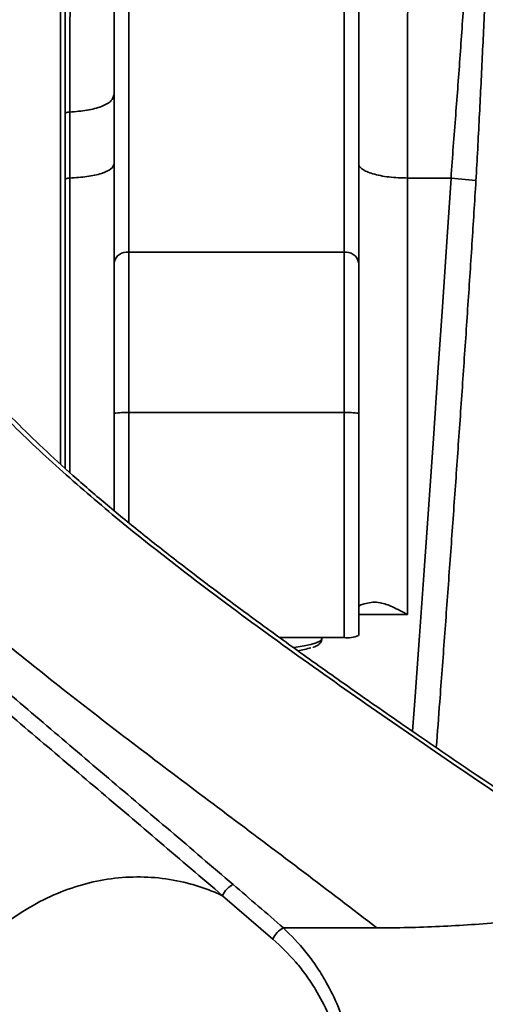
# Model space of a CAD drawing. Header units: millimetres. Extents: x -10540 to 6039, y -7467 to 6433.
# Tile 120 of 236: x -8042 to -7947, y 643 to 844. Entities that reach past the tile are written whole.
import ezdxf

# ---------------------------------------------------------------- set-up
doc = ezdxf.new("R2010")
doc.units = ezdxf.units.MM
doc.header["$LTSCALE"] = 8

msp = doc.modelspace()

# ---------------------------------------------------------------- linework, layer by layer
at = {"linetype": 'Continuous', "lineweight": 35}
for p, q in [((-8033.65, 950.85), (-8033.65, 753.35)), ((-8022.65, 794.58), (-8022.65, 885.86)), ((-8019.65, 887.28), (-8019.65, 796.67)), ((-7975.65, 796.67), (-7975.65, 865.14)), ((-7972.65, 863.56), (-7972.65, 794.58)), ((-8032.65, 811.53), (-8032.65, 824.96)), ((-7953.77, 811.83), (-7962.65, 811.83)), ((-7953.77, 811.83), (-7948.67, 811.29)), ((-8019.65, 796.67), (-8019.65, 763.86)), ((-8019.65, 796.67), (-7975.65, 796.67)), ((-7975.65, 763.86), (-7975.65, 796.67)), ((-8022.65, 763.73), (-8022.65, 794.58)), ((-7972.65, 794.58), (-7972.65, 763.73)), ((-8022.65, 743.81), (-8022.65, 763.73)), ((-7975.65, 763.86), (-8019.65, 763.86)), ((-8019.65, 763.86), (-8019.65, 741.35)), ((-7975.65, 717.87), (-7975.65, 763.86)), ((-7972.65, 763.73), (-7972.65, 718.28)), ((-7975.65, 717.87), (-7988.79, 717.87)), ((-7980.15, 717.68), (-7980.15, 717.87)), ((-7990.18, 656.24), (-8000.48, 665.11)), ((-7968.91, 658.52), (-7988.03, 658.52)), ((-7967.44, 658.52), (-7968.91, 658.52))]:
    msp.add_line(p, q, dxfattribs=at)
at = {"linetype": 'Continuous', "lineweight": 35, "flags": 128}
for points in [[(-7961.64, 698.71), (-7961.19, 704.96), (-7960.23, 718.21), (-7959.28, 731.61), (-7958.32, 745.06), (-7957.38, 758.55), (-7956.45, 772.07), (-7955.54, 785.51), (-7954.64, 798.79), (-7953.77, 811.83), (-7953.77, 811.83), (-7953.77, 811.83)], [(-7962.65, 722.59), (-7968.65, 722.59), (-7972.65, 722.59)], [(-7985.94, 715.87), (-7985.46, 715.93), (-7983.8, 716.19), (-7982.42, 716.48), (-7981.35, 716.79), (-7980.61, 717.13), (-7980.22, 717.47), (-7980.15, 717.68)]]:
    msp.add_lwpolyline(points, dxfattribs=at)
at = {"linetype": 'Continuous', "lineweight": 35}
for centre, radius, start, end in [((-8020.04, 794.02), 2.67, 81.7134, 168.0741), ((-7975.27, 794.02), 2.67, 11.9259, 98.2866), ((-8020.4, 745.57), 18.31, 87.6559, 97.0643), ((-7974.9, 745.57), 18.31, 82.9357, 92.3441), ((-7974.92, 723.57), 5.75, 262.6517, 293.1913), ((-7987.73, 733.01), 18.01, 278.4379, 287.1641), ((-7985.97, 654.43), 4.58, 116.7125, 156.648)]:
    msp.add_arc(centre, radius, start, end, dxfattribs=at)
for points, knots in [([(-8032.65, 824.96), (-8032.65, 826.34), (-8032.65, 829.13), (-8032.65, 833.37), (-8032.65, 837.59), (-8032.65, 841.76), (-8032.65, 845.97), (-8032.65, 848.81), (-8032.65, 850.29)], [0, 0, 0, 0, 0.1605858, 0.3276307, 0.4993699, 0.6612951, 0.8228133, 1, 1, 1, 1]), ([(-8031.74, 825.32), (-8031.74, 828.63), (-8031.74, 833.62), (-8031.7, 842.08), (-8031.66, 847.24), (-8031.63, 850.74)], [0, 0, 0, 0, 0.387859, 0.5851, 1, 1, 1, 1]), ([(-7953.77, 811.83), (-7953.77, 811.83), (-7953.48, 816.15), (-7952.82, 824.52), (-7951.88, 837.05), (-7951.31, 845.32), (-7951.03, 849.5), (-7951.03, 849.5)], [0, 0, 0, 0, 0.000002, 0.341325, 0.66823, 0.999999, 1, 1, 1, 1]), ([(-7946.76, 849.11), (-7946.77, 849.01), (-7946.97, 844.81), (-7947.38, 836.49), (-7947.97, 824.02), (-7948.43, 815.59), (-7948.67, 811.29)], [0, 0, 0, 0, 0.008397, 0.332378, 0.659674, 1, 1, 1, 1]), ([(-7962.63, 846.02), (-7962.63, 846.02), (-7962.63, 845.65), (-7962.68, 841.56), (-7962.63, 833.78), (-7962.65, 822.79), (-7962.65, 815.45), (-7962.65, 811.83)], [0, 0, 0, 0, 0.000002, 0.032851, 0.358517, 0.682766, 1, 1, 1, 1]), ([(-8134.13, 824.39), (-8131.59, 819.68), (-8126.5, 810.26), (-8118.32, 796.86), (-8109.65, 783.93), (-8100.34, 771.48), (-8090.31, 759.45), (-8079.44, 747.77), (-8067.71, 736.38), (-8055.13, 725.19), (-8041.79, 714.14), (-8027.85, 703.15), (-8013.46, 692.17), (-7998.76, 681.12), (-7983.88, 669.96), (-7973.9, 662.33), (-7968.91, 658.52)], [0, 0, 0, 0, 0.071428, 0.142857, 0.214286, 0.285714, 0.357141, 0.428568, 0.499994, 0.571421, 0.642848, 0.714277, 0.785707, 0.857138, 0.928569, 1, 1, 1, 1]), ([(-7923.22, 671.83), (-7925.59, 673.41), (-7933.91, 678.97), (-7948.16, 688.53), (-7965.79, 700.56), (-7983.03, 712.63), (-7998.64, 723.97), (-8012.5, 734.49), (-8024.63, 744.27), (-8036.05, 754.22), (-8046.68, 764.44), (-8056.5, 775.11), (-8065.55, 786.34), (-8074, 798.27), (-8081.9, 810.81), (-8086.76, 819.84), (-8089.19, 824.35)], [0, 0, 0, 0, 0.034002, 0.1195, 0.205014, 0.290502, 0.375965, 0.444647, 0.51342, 0.58221, 0.650955, 0.719615, 0.789687, 0.859821, 0.929943, 1, 1, 1, 1]), ([(-7921.72, 671.83), (-7925.29, 674.2), (-7934.24, 680.14), (-7947.4, 689), (-7960.94, 698.19), (-7972.58, 706.28), (-7983.11, 713.73), (-7992.46, 720.5), (-8001.18, 726.93), (-8009.38, 733.15), (-8017.21, 739.31), (-8024.43, 745.23), (-8031.06, 750.95), (-8037.17, 756.52), (-8042.94, 762.15), (-8048.52, 767.97), (-8054.01, 774.1), (-8059.37, 780.53), (-8064.59, 787.27), (-8069.63, 794.29), (-8074.47, 801.55), (-8079.09, 809.02), (-8083.29, 816.27), (-8085.89, 821.16), (-8087.08, 823.41)], [0, 0, 0, 0, 0.051249, 0.128381, 0.190378, 0.248285, 0.300687, 0.348804, 0.391883, 0.437556, 0.48106, 0.522575, 0.562339, 0.600567, 0.637838, 0.676446, 0.716098, 0.756714, 0.798118, 0.840041, 0.882117, 0.923875, 0.965, 1, 1, 1, 1]), ([(-8031.74, 825.32), (-8031.84, 825.31), (-8032.01, 825.3), (-8032.21, 825.26), (-8032.37, 825.22), (-8032.5, 825.16), (-8032.62, 825.08), (-8032.64, 825.01), (-8032.65, 824.96)], [0, 0, 0, 0, 0.202073, 0.337276, 0.475277, 0.613275, 0.748466, 1, 1, 1, 1]), ([(-8031.74, 811.83), (-8031.74, 814.54), (-8031.74, 819.07), (-8031.74, 823.53), (-8031.74, 825.32)], [0, 0, 0, 0, 0.598295, 1, 1, 1, 1]), ([(-8031.74, 811.83), (-8031.84, 811.82), (-8032, 811.81), (-8032.21, 811.78), (-8032.37, 811.74), (-8032.49, 811.7), (-8032.62, 811.63), (-8032.64, 811.57), (-8032.65, 811.53)], [0, 0, 0, 0, 0.193169, 0.329918, 0.469569, 0.60922, 0.745969, 1, 1, 1, 1]), ([(-8032.65, 752.46), (-8032.65, 757.19), (-8032.65, 767.03), (-8032.65, 781.87), (-8032.65, 796.9), (-8032.65, 806.67), (-8032.65, 811.53)], [0, 0, 0, 0, 0.236824, 0.49228, 0.746848, 1, 1, 1, 1]), ([(-8031.74, 751.62), (-8031.74, 753.87), (-8031.74, 759.62), (-8031.74, 770.22), (-8031.74, 783.38), (-8031.74, 797.76), (-8031.74, 807.14), (-8031.74, 811.83)], [0, 0, 0, 0, 0.110515, 0.282176, 0.521344, 0.760832, 1, 1, 1, 1]), ([(-7962.65, 811.83), (-7962.65, 806.49), (-7962.65, 795.81), (-7962.65, 781.11), (-7962.65, 768.03), (-7962.65, 756.63), (-7962.65, 745.72), (-7962.65, 735.34), (-7962.65, 727.81), (-7962.65, 723.57), (-7962.65, 722.59)], [0, 0, 0, 0, 0.184277, 0.368554, 0.494962, 0.621473, 0.747881, 0.857423, 0.967233, 1, 1, 1, 1]), ([(-7948.67, 811.29), (-7948.94, 806.96), (-7949.48, 798.31), (-7950.36, 785.04), (-7951.27, 771.63), (-7952.21, 758.16), (-7953.16, 744.68), (-7954.12, 731.25), (-7955.09, 717.91), (-7955.98, 705.91), (-7956.54, 698.5), (-7956.78, 695.39)], [0, 0, 0, 0, 0.114417, 0.229223, 0.344158, 0.458957, 0.573368, 0.687722, 0.802462, 0.917335, 1, 1, 1, 1]), ([(-8129.24, 799.39), (-8126.6, 795.43), (-8121.33, 787.5), (-8111.74, 774.67), (-8100.42, 760.87), (-8086.99, 746.17), (-8073.77, 733), (-8060.93, 721.13), (-8048.86, 710.49), (-8036.44, 699.84), (-8023.85, 689.14), (-8011.17, 678.37), (-8002.61, 671.05), (-7998.32, 667.39)], [0, 0, 0, 0, 0.081351, 0.162703, 0.274322, 0.385981, 0.497591, 0.581294, 0.665025, 0.748781, 0.83252, 0.91626, 1, 1, 1, 1]), ([(-8000.48, 665.11), (-8004.77, 668.77), (-8013.34, 676.1), (-8026.03, 686.89), (-8038.67, 697.59), (-8051.16, 708.23), (-8063.32, 718.85), (-8076.27, 730.69), (-8089.63, 743.84), (-8103.2, 758.53), (-8114.63, 772.34), (-8124.3, 785.18), (-8129.6, 793.13), (-8132.26, 797.1)], [0, 0, 0, 0, 0.083495, 0.16699, 0.250636, 0.334298, 0.417934, 0.501544, 0.613317, 0.725138, 0.836919, 0.91846, 1, 1, 1, 1]), ([(-7969.77, 725.1), (-7970.25, 725.03), (-7971.46, 724.83), (-7972.48, 724.49), (-7972.6, 724.23), (-7972.65, 724.13)], [0, 0, 0, 0, 0.282709, 0.715401, 1, 1, 1, 1]), ([(-7969.77, 725.1), (-7969.28, 725.1), (-7968.03, 725.09), (-7965.6, 724.12), (-7963.69, 723.15), (-7962.66, 722.6), (-7962.65, 722.59)], [0, 0, 0, 0, 0.235162, 0.587426, 0.99765, 1, 1, 1, 1]), ([(-7982.04, 715.88), (-7981.99, 715.89), (-7981.56, 716.02), (-7981.1, 716.25), (-7980.58, 716.65), (-7980.23, 717.09), (-7980.19, 717.47), (-7980.18, 717.63)], [0, 0, 0, 0, 0.048437, 0.427009, 0.658207, 0.855758, 1, 1, 1, 1]), ([(-8000.48, 665.11), (-8001.55, 665.57), (-8003.68, 666.5), (-8007.79, 667.79), (-8012.82, 668.79), (-8018.77, 669.07), (-8024.72, 668.49), (-8030.62, 667.06), (-8036.43, 664.76), (-8041.61, 661.83), (-8046.15, 658.5), (-8050.05, 654.95), (-8053.76, 650.89), (-8055.92, 647.68), (-8057, 646.07)], [0, 0, 0, 0, 0.055405, 0.111037, 0.209594, 0.308361, 0.407328, 0.505604, 0.603922, 0.702856, 0.776859, 0.850817, 0.92554, 1, 1, 1, 1]), ([(-7998.32, 667.39), (-7994.9, 664.45), (-7991.47, 661.5), (-7988.03, 658.52), (-7988.03, 658.52)], [0, 0, 0, 0, 0.999997, 1, 1, 1, 1]), ([(-7967.44, 658.52), (-7965.31, 658.55), (-7960.97, 658.6), (-7954.49, 658.88), (-7947.97, 659.28), (-7941.57, 659.76), (-7935.17, 660.31), (-7928.56, 660.91), (-7924.02, 661.32), (-7921.65, 661.53)], [0, 0, 0, 0, 0.1386978, 0.2822335, 0.4228027, 0.5647601, 0.7013318, 0.8437293, 1, 1, 1, 1]), ([(-7988.03, 658.52), (-7986.47, 656.95), (-7984.11, 654.58), (-7981.29, 650.72), (-7978.98, 647.01), (-7976.66, 642.29), (-7974.66, 636.5), (-7973.31, 630.31), (-7973.1, 626.09), (-7972.99, 623.94)], [0, 0, 0, 0, 0.196361, 0.297077, 0.397775, 0.549109, 0.704217, 0.849614, 1, 1, 1, 1]), ([(-7975.09, 623.91), (-7975.2, 625.85), (-7975.41, 629.81), (-7976.75, 635.56), (-7978.77, 641.03), (-7981.08, 645.42), (-7983.39, 648.88), (-7986.2, 652.51), (-7988.58, 654.74), (-7990.18, 656.24)], [0, 0, 0, 0, 0.143716, 0.292901, 0.443816, 0.598907, 0.697886, 0.796885, 1, 1, 1, 1])]:
    msp.add_open_spline(points, degree=3, knots=knots, dxfattribs=at)
for points in [[(-8022.65, 828.88), (-8022.79, 828.44), (-8023.05, 827.56), (-8025.12, 826.42), (-8028.09, 825.58), (-8030.53, 825.41), (-8031.74, 825.32)], [(-8022.65, 814.74), (-8022.79, 814.38), (-8023.05, 813.66), (-8025.12, 812.73), (-8028.09, 812.04), (-8030.53, 811.9), (-8031.74, 811.83)], [(-7962.65, 811.83), (-7963.31, 811.84), (-7964.62, 811.86), (-7966.5, 812.03), (-7968.24, 812.3), (-7969.77, 812.67), (-7971.02, 813.12), (-7971.95, 813.63), (-7972.54, 814.18), (-7972.62, 814.56), (-7972.65, 814.75)], [(-7998.32, 667.39), (-7998.55, 667.27), (-7998.99, 667.03), (-7999.61, 666.48), (-8000.13, 665.82), (-8000.37, 665.35), (-8000.48, 665.11)]]:
    msp.add_open_spline(points, degree=3, dxfattribs=at)

doc.saveas('drawing.dxf')
